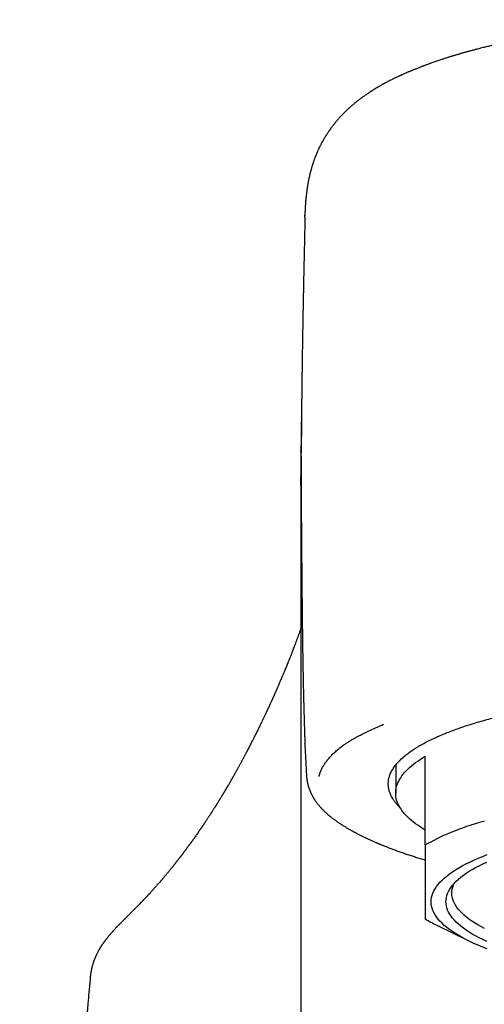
# Model space of a CAD drawing. Header units: millimetres. Extents: x 8 to 983, y 12 to 718.
# Tile 22 of 33: x 437 to 453, y 618 to 652. Entities that reach past the tile are written whole.
import ezdxf

# ---------------------------------------------------------------- set-up
doc = ezdxf.new("R2010")
doc.units = ezdxf.units.MM

msp = doc.modelspace()

# ---------------------------------------------------------------- linework, layer by layer
at = {"color": 7, "linetype": 'Continuous', "lineweight": 30}
for p, q in [((450.735, 650.059), (450.74, 650.061)), ((447.021, 645.07), (447.023, 645.136)), ((446.889, 637.163), (446.889, 637.186)), ((447.026, 627.245), (447.025, 627.267)), ((447.025, 627.245), (447.072, 626.18)), ((446.885, 626.78), (446.885, 623.332)), ((451.093, 623.851), (451.093, 626.851)), ((450.093, 626.55), (450.093, 625.602)), ((446.885, 623.332), (446.885, 561.144)), ((451.484, 621.141), (452.545, 620.618)), ((439.762, 619.371), (439.762, 619.368))]:
    msp.add_line(p, q, dxfattribs=at)
at = {"color": 7, "linetype": 'Continuous', "lineweight": 30, "flags": 128}
for points in [[(451.093, 624.352), (451.005, 624.406), (450.921, 624.46), (450.841, 624.515), (450.765, 624.57), (450.693, 624.625), (450.625, 624.681), (450.561, 624.737), (450.501, 624.793), (450.445, 624.85), (450.393, 624.906), (450.345, 624.964), (450.302, 625.021), (450.262, 625.078), (450.226, 625.136), (450.195, 625.194), (450.168, 625.252), (450.145, 625.31), (450.126, 625.368), (450.111, 625.426), (450.101, 625.485), (450.095, 625.543), (450.093, 625.602), (450.095, 625.66), (450.101, 625.718), (450.111, 625.777), (450.126, 625.835), (450.145, 625.893), (450.168, 625.951), (450.195, 626.009), (450.226, 626.067), (450.262, 626.125), (450.302, 626.182), (450.345, 626.24), (450.393, 626.297), (450.445, 626.354), (450.501, 626.41), (450.561, 626.467), (450.625, 626.522), (450.693, 626.578), (450.765, 626.633), (450.841, 626.688), (450.921, 626.743), (451.005, 626.797), (451.093, 626.851)], [(451.093, 623.851), (451.188, 623.907), (451.288, 623.962), (451.392, 624.016), (451.5, 624.07), (451.611, 624.124), (451.727, 624.177), (451.847, 624.229), (451.971, 624.281), (452.098, 624.332), (452.23, 624.382), (452.365, 624.432), (452.504, 624.481), (452.646, 624.529), (452.792, 624.577), (452.942, 624.624), (453.095, 624.67)], [(453.192, 620.339), (453.035, 620.401), (452.884, 620.463), (452.74, 620.526), (452.601, 620.59), (452.47, 620.656), (452.345, 620.722), (452.226, 620.789), (452.115, 620.856), (452.01, 620.925), (451.912, 620.994), (451.821, 621.063), (451.737, 621.134), (451.661, 621.205), (451.591, 621.276), (451.529, 621.348), (451.473, 621.42), (451.426, 621.493), (451.385, 621.566), (451.352, 621.639), (451.326, 621.712), (451.307, 621.786), (451.296, 621.859), (451.293, 621.933), (451.296, 622.006), (451.307, 622.08), (451.326, 622.154), (451.352, 622.227), (451.385, 622.3), (451.426, 622.373), (451.473, 622.446), (451.529, 622.518), (451.591, 622.59), (451.661, 622.661), (451.737, 622.732), (451.821, 622.802), (451.912, 622.872), (452.01, 622.941), (452.115, 623.009), (452.226, 623.077), (452.345, 623.144), (452.47, 623.21), (452.601, 623.275), (452.74, 623.34), (452.884, 623.403), (453.035, 623.465), (453.192, 623.526)], [(453.173, 620.591), (453.041, 620.653), (452.915, 620.715), (452.796, 620.778), (452.683, 620.841), (452.577, 620.906), (452.477, 620.971), (452.383, 621.037), (452.297, 621.104), (452.217, 621.171), (452.144, 621.238), (452.077, 621.306), (452.018, 621.375), (451.965, 621.444), (451.919, 621.513), (451.881, 621.583), (451.849, 621.652), (451.824, 621.722), (451.807, 621.792), (451.796, 621.863), (451.793, 621.933), (451.796, 622.003), (451.807, 622.073), (451.824, 622.143), (451.849, 622.213), (451.881, 622.283), (451.919, 622.353), (451.965, 622.422), (452.018, 622.491), (452.077, 622.559), (452.144, 622.627), (452.217, 622.695), (452.297, 622.762), (452.383, 622.829), (452.477, 622.894), (452.577, 622.96), (452.683, 623.024), (452.796, 623.088), (452.915, 623.151), (453.041, 623.213), (453.173, 623.274)], [(453.093, 621.028), (452.977, 621.09), (452.866, 621.152), (452.761, 621.216), (452.663, 621.28), (452.572, 621.344), (452.487, 621.409), (452.409, 621.475), (452.337, 621.542), (452.272, 621.608), (452.213, 621.675), (452.162, 621.743), (452.117, 621.811), (452.079, 621.879), (452.048, 621.947), (452.024, 622.016), (452.006, 622.085), (451.996, 622.154), (451.993, 622.222), (451.996, 622.291), (452.006, 622.36), (452.024, 622.429), (452.048, 622.498), (452.074, 622.556)]]:
    msp.add_lwpolyline(points, dxfattribs=at)
at = {"color": 7, "linetype": 'Continuous', "lineweight": 30}
msp.add_arc((453.919, 626.109), 5.533, 239.2808, 243.8866, dxfattribs=at)
for points, knots in [([(473.456, 650.06), (473.445, 650.064), (473.416, 650.076), (473.374, 650.093), (473.33, 650.111), (473.295, 650.124), (473.268, 650.135), (473.248, 650.143), (473.231, 650.15), (473.215, 650.156), (473.193, 650.164), (473.161, 650.176), (473.118, 650.193), (473.071, 650.211), (473.02, 650.229), (472.971, 650.248), (472.92, 650.266), (472.871, 650.284), (472.824, 650.3), (472.78, 650.316), (472.736, 650.331), (472.669, 650.354), (472.582, 650.384), (472.477, 650.418), (472.375, 650.451), (472.27, 650.484), (472.182, 650.511), (472.116, 650.531), (472.076, 650.543), (472.037, 650.555), (471.994, 650.568), (471.947, 650.581), (471.898, 650.596), (471.853, 650.609), (471.815, 650.619), (471.783, 650.628), (471.752, 650.637), (471.718, 650.647), (471.68, 650.657), (471.632, 650.67), (471.573, 650.686), (471.501, 650.705), (471.424, 650.726), (471.35, 650.745), (471.285, 650.761), (471.233, 650.775), (471.191, 650.785), (471.157, 650.794), (471.126, 650.801), (471.092, 650.81), (471.048, 650.82), (470.997, 650.833), (470.942, 650.846), (470.865, 650.864), (470.77, 650.886), (470.673, 650.908), (470.598, 650.924), (470.543, 650.936), (470.493, 650.947), (470.448, 650.957), (470.407, 650.966), (470.364, 650.974), (470.316, 650.985), (470.261, 650.996), (470.199, 651.009), (470.136, 651.021), (470.074, 651.034), (470.003, 651.048), (469.921, 651.064), (469.824, 651.082), (469.736, 651.099), (469.657, 651.113), (469.591, 651.125), (469.521, 651.138), (469.448, 651.151), (469.375, 651.164), (469.306, 651.176), (469.246, 651.186), (469.197, 651.194), (469.157, 651.2), (469.126, 651.206), (469.1, 651.21), (469.074, 651.214), (469.041, 651.22), (468.997, 651.227), (468.94, 651.236), (468.876, 651.246), (468.809, 651.256), (468.676, 651.277), (468.521, 651.3), (468.341, 651.326), (468.201, 651.345), (468.053, 651.365), (467.923, 651.382), (467.814, 651.396), (467.729, 651.407), (467.648, 651.417), (467.576, 651.425), (467.518, 651.432), (467.474, 651.437), (467.444, 651.441), (467.424, 651.443), (467.405, 651.445), (467.384, 651.448), (467.359, 651.451), (467.33, 651.454), (467.285, 651.459), (467.221, 651.466), (467.134, 651.476), (466.962, 651.494), (466.709, 651.52), (466.381, 651.551), (466.057, 651.58), (465.774, 651.602), (465.533, 651.62), (465.331, 651.634), (465.124, 651.648), (464.91, 651.661), (464.685, 651.673), (464.45, 651.685), (464.206, 651.697), (463.947, 651.707), (463.673, 651.717), (463.385, 651.726), (463.086, 651.733), (462.776, 651.738), (462.456, 651.742), (462.158, 651.743), (461.885, 651.742), (461.637, 651.741), (461.385, 651.738), (461.127, 651.733), (460.868, 651.727), (460.596, 651.72), (460.318, 651.71), (460.037, 651.699), (459.767, 651.687), (459.508, 651.674), (459.259, 651.66), (459.021, 651.645), (458.796, 651.63), (458.583, 651.615), (458.382, 651.6), (458.194, 651.584), (458.01, 651.569), (457.832, 651.553), (457.661, 651.537), (457.505, 651.522), (457.363, 651.508), (457.233, 651.495), (457.113, 651.482), (457.018, 651.472), (456.943, 651.464), (456.889, 651.457), (456.835, 651.451), (456.783, 651.445), (456.729, 651.439), (456.672, 651.432), (456.604, 651.424), (456.524, 651.414), (456.432, 651.403), (456.329, 651.39), (456.217, 651.376), (456.08, 651.358), (455.925, 651.336), (455.77, 651.314), (455.636, 651.295), (455.522, 651.278), (455.414, 651.262), (455.315, 651.246), (455.227, 651.232), (455.148, 651.219), (455.072, 651.207), (454.996, 651.194), (454.902, 651.179), (454.789, 651.159), (454.653, 651.135), (454.507, 651.109), (454.35, 651.08), (454.221, 651.055), (454.12, 651.035), (454.055, 651.022), (453.995, 651.01), (453.946, 651), (453.909, 650.992), (453.882, 650.986), (453.859, 650.982), (453.832, 650.976), (453.794, 650.968), (453.741, 650.957), (453.677, 650.943), (453.608, 650.928), (453.527, 650.91), (453.441, 650.89), (453.353, 650.87), (453.272, 650.851), (453.196, 650.833), (453.122, 650.815), (453.043, 650.796), (452.957, 650.775), (452.861, 650.75), (452.758, 650.724), (452.649, 650.695), (452.54, 650.665), (452.434, 650.636), (452.351, 650.613), (452.29, 650.595), (452.249, 650.583), (452.209, 650.571), (452.167, 650.559), (452.121, 650.545), (452.077, 650.532), (452.037, 650.52), (452.003, 650.51), (451.971, 650.5), (451.938, 650.49), (451.902, 650.478), (451.837, 650.458), (451.753, 650.431), (451.661, 650.401), (451.584, 650.375), (451.516, 650.353), (451.449, 650.329), (451.381, 650.306), (451.325, 650.286), (451.281, 650.27), (451.246, 650.257), (451.208, 650.243), (451.164, 650.227), (451.118, 650.21), (451.076, 650.195), (451.043, 650.182), (451.017, 650.172), (450.997, 650.164), (450.975, 650.156), (450.948, 650.145), (450.914, 650.132), (450.873, 650.116), (450.826, 650.097), (450.779, 650.078), (450.748, 650.066), (450.735, 650.06)], [0, 0, 0, 0, 0.002375, 0.00585, 0.008797, 0.011216, 0.012817, 0.014059, 0.014969, 0.015864, 0.01684, 0.018986, 0.021376, 0.024422, 0.02728, 0.030123, 0.032978, 0.035991, 0.03866, 0.040986, 0.043404, 0.046028, 0.052332, 0.058064, 0.063387, 0.069009, 0.075142, 0.077518, 0.079632, 0.081578, 0.08379, 0.086322, 0.08908, 0.091514, 0.093381, 0.094923, 0.09651, 0.09827, 0.100202, 0.102294, 0.105665, 0.109312, 0.113234, 0.117413, 0.120438, 0.123004, 0.125113, 0.126764, 0.128008, 0.129697, 0.131849, 0.134463, 0.137211, 0.139857, 0.14569, 0.150958, 0.153816, 0.156424, 0.158778, 0.160879, 0.162726, 0.164591, 0.166835, 0.16946, 0.172417, 0.175357, 0.178215, 0.180988, 0.185179, 0.189501, 0.194315, 0.197147, 0.200126, 0.203251, 0.206522, 0.209907, 0.212999, 0.215673, 0.217758, 0.219493, 0.220878, 0.221913, 0.22291, 0.224231, 0.226242, 0.22872, 0.231617, 0.234572, 0.237504, 0.248801, 0.254509, 0.260424, 0.266631, 0.273129, 0.276649, 0.280249, 0.283751, 0.286712, 0.289112, 0.29095, 0.292079, 0.292803, 0.293492, 0.294352, 0.295382, 0.296584, 0.297955, 0.300913, 0.304445, 0.308549, 0.321932, 0.335063, 0.347942, 0.360569, 0.368474, 0.376279, 0.384259, 0.39259, 0.401274, 0.41031, 0.419697, 0.429437, 0.440017, 0.450983, 0.462336, 0.474074, 0.4862, 0.498713, 0.507869, 0.517223, 0.526776, 0.536527, 0.546474, 0.556308, 0.567503, 0.578272, 0.588614, 0.598529, 0.608206, 0.617437, 0.626222, 0.634561, 0.642453, 0.649899, 0.656897, 0.664306, 0.671138, 0.677391, 0.683065, 0.688278, 0.693143, 0.69766, 0.69999, 0.702216, 0.70434, 0.706614, 0.708614, 0.71092, 0.71372, 0.717017, 0.720811, 0.725102, 0.729887, 0.734805, 0.742297, 0.749499, 0.754545, 0.759439, 0.764154, 0.768461, 0.772302, 0.775626, 0.778845, 0.782187, 0.785699, 0.791185, 0.797227, 0.803808, 0.810888, 0.818465, 0.821572, 0.824724, 0.827542, 0.829911, 0.831458, 0.832729, 0.833722, 0.834688, 0.836565, 0.839031, 0.842085, 0.845581, 0.848948, 0.853609, 0.857854, 0.861712, 0.86541, 0.868989, 0.872523, 0.877035, 0.88176, 0.886914, 0.892515, 0.898246, 0.903691, 0.908837, 0.91123, 0.913385, 0.915319, 0.917477, 0.920035, 0.922618, 0.924558, 0.926395, 0.92811, 0.929731, 0.931663, 0.934038, 0.940145, 0.945497, 0.949252, 0.952961, 0.95681, 0.960668, 0.964473, 0.96634, 0.96822, 0.970423, 0.973016, 0.97583, 0.978307, 0.980419, 0.981694, 0.982803, 0.983993, 0.985671, 0.987844, 0.990514, 0.99368, 0.997344, 1, 1, 1, 1]), ([(450.74, 650.063), (450.727, 650.057), (450.703, 650.048), (450.669, 650.034), (450.642, 650.024), (450.622, 650.015), (450.606, 650.009), (450.59, 650.002), (450.569, 649.994), (450.542, 649.983), (450.514, 649.971), (450.486, 649.959), (450.461, 649.948), (450.434, 649.937), (450.406, 649.925), (450.374, 649.911), (450.342, 649.897), (450.31, 649.882), (450.278, 649.868), (450.248, 649.854), (450.22, 649.842), (450.192, 649.829), (450.149, 649.809), (450.094, 649.782), (450.025, 649.749), (449.961, 649.717), (449.896, 649.684), (449.832, 649.651), (449.78, 649.624), (449.741, 649.603), (449.715, 649.589), (449.689, 649.575), (449.663, 649.561), (449.638, 649.547), (449.612, 649.532), (449.584, 649.516), (449.554, 649.499), (449.527, 649.484), (449.506, 649.471), (449.489, 649.461), (449.473, 649.452), (449.455, 649.441), (449.436, 649.429), (449.415, 649.417), (449.393, 649.404), (449.374, 649.392), (449.356, 649.381), (449.338, 649.37), (449.317, 649.357), (449.295, 649.342), (449.273, 649.329), (449.254, 649.317), (449.236, 649.305), (449.214, 649.291), (449.186, 649.272), (449.154, 649.251), (449.122, 649.229), (449.082, 649.202), (449.037, 649.171), (448.987, 649.135), (448.939, 649.1), (448.893, 649.066), (448.854, 649.036), (448.82, 649.01), (448.792, 648.989), (448.765, 648.967), (448.737, 648.944), (448.706, 648.919), (448.672, 648.891), (448.634, 648.859), (448.593, 648.824), (448.554, 648.789), (448.519, 648.758), (448.489, 648.73), (448.463, 648.706), (448.439, 648.684), (448.414, 648.66), (448.386, 648.632), (448.353, 648.599), (448.319, 648.565), (448.288, 648.533), (448.262, 648.506), (448.24, 648.482), (448.219, 648.459), (448.197, 648.435), (448.172, 648.408), (448.146, 648.378), (448.119, 648.347), (448.093, 648.316), (448.071, 648.29), (448.052, 648.266), (448.034, 648.245), (448.017, 648.223), (447.998, 648.199), (447.977, 648.173), (447.955, 648.143), (447.932, 648.113), (447.912, 648.087), (447.897, 648.065), (447.884, 648.047), (447.873, 648.032), (447.862, 648.016), (447.849, 647.998), (447.834, 647.977), (447.816, 647.95), (447.795, 647.919), (447.773, 647.886), (447.753, 647.854), (447.735, 647.826), (447.719, 647.8), (447.703, 647.773), (447.686, 647.745), (447.668, 647.716), (447.651, 647.686), (447.636, 647.66), (447.623, 647.637), (447.612, 647.616), (447.599, 647.593), (447.585, 647.567), (447.568, 647.535), (447.55, 647.5), (447.533, 647.466), (447.517, 647.434), (447.504, 647.408), (447.493, 647.385), (447.483, 647.362), (447.471, 647.336), (447.457, 647.306), (447.442, 647.272), (447.427, 647.239), (447.415, 647.209), (447.404, 647.182), (447.393, 647.157), (447.383, 647.132), (447.373, 647.106), (447.361, 647.075), (447.348, 647.041), (447.334, 647.002), (447.32, 646.964), (447.308, 646.928), (447.298, 646.897), (447.288, 646.868), (447.278, 646.836), (447.266, 646.799), (447.254, 646.759), (447.242, 646.717), (447.23, 646.675), (447.219, 646.637), (447.208, 646.592), (447.194, 646.54), (447.18, 646.478), (447.166, 646.415), (447.153, 646.357), (447.142, 646.303), (447.133, 646.253), (447.124, 646.201), (447.115, 646.149), (447.107, 646.099), (447.099, 646.053), (447.093, 646.012), (447.088, 645.976), (447.084, 645.943), (447.08, 645.911), (447.076, 645.88), (447.071, 645.844), (447.067, 645.807), (447.063, 645.772), (447.06, 645.742), (447.057, 645.716), (447.055, 645.692), (447.053, 645.669), (447.05, 645.644), (447.048, 645.616), (447.045, 645.587), (447.043, 645.559), (447.041, 645.536), (447.04, 645.518), (447.039, 645.501), (447.038, 645.485), (447.037, 645.469), (447.035, 645.451), (447.034, 645.431), (447.033, 645.409), (447.032, 645.387), (447.031, 645.367), (447.03, 645.349), (447.029, 645.331), (447.028, 645.313), (447.027, 645.295), (447.026, 645.278), (447.026, 645.261), (447.025, 645.242), (447.024, 645.221), (447.023, 645.195), (447.022, 645.162), (447.021, 645.138), (447.021, 645.125)], [0, 0, 0, 0, 0.005517, 0.010169, 0.013949, 0.016848, 0.01886, 0.020585, 0.023838, 0.02776, 0.031994, 0.036018, 0.039481, 0.043107, 0.047487, 0.052022, 0.05709, 0.061591, 0.066291, 0.071054, 0.075006, 0.078896, 0.08368, 0.094567, 0.104114, 0.115313, 0.12442, 0.13464, 0.145254, 0.149107, 0.153333, 0.157614, 0.161763, 0.165791, 0.169733, 0.17429, 0.179749, 0.184049, 0.187503, 0.190109, 0.192587, 0.19548, 0.19875, 0.202236, 0.205915, 0.209288, 0.212027, 0.214726, 0.218201, 0.222377, 0.226132, 0.229112, 0.231643, 0.235402, 0.239993, 0.245664, 0.251448, 0.256567, 0.265834, 0.274194, 0.282251, 0.29007, 0.297663, 0.302515, 0.307277, 0.311964, 0.316734, 0.321684, 0.327566, 0.334417, 0.341555, 0.348473, 0.35464, 0.359879, 0.364292, 0.368358, 0.372527, 0.377656, 0.383776, 0.390433, 0.396313, 0.401025, 0.405014, 0.408931, 0.413029, 0.417614, 0.422835, 0.42832, 0.43373, 0.438116, 0.441765, 0.445291, 0.448918, 0.452649, 0.456989, 0.461802, 0.46696, 0.471375, 0.474702, 0.477326, 0.479735, 0.482159, 0.484762, 0.488166, 0.49243, 0.497042, 0.502847, 0.50778, 0.511747, 0.515619, 0.519871, 0.523811, 0.528427, 0.533199, 0.537128, 0.54024, 0.543484, 0.546703, 0.550512, 0.555332, 0.56074, 0.566095, 0.570804, 0.574545, 0.577781, 0.581042, 0.584635, 0.589269, 0.594687, 0.599621, 0.603937, 0.607803, 0.611435, 0.615035, 0.618784, 0.623219, 0.62863, 0.634161, 0.640478, 0.645759, 0.650133, 0.654531, 0.659237, 0.664924, 0.671063, 0.677749, 0.684357, 0.69054, 0.695734, 0.705709, 0.715657, 0.726113, 0.737186, 0.745665, 0.754648, 0.764273, 0.774564, 0.785029, 0.794567, 0.803089, 0.81087, 0.816901, 0.823229, 0.830148, 0.837822, 0.846304, 0.853958, 0.860118, 0.865775, 0.870456, 0.87547, 0.880928, 0.886939, 0.89355, 0.90038, 0.905011, 0.908928, 0.912497, 0.915983, 0.919452, 0.923685, 0.928088, 0.93321, 0.938536, 0.943087, 0.946843, 0.950979, 0.95524, 0.959701, 0.963432, 0.967499, 0.9719, 0.976903, 0.983237, 0.990939, 1, 1, 1, 1]), ([(447.026, 645.07), (447.026, 645.051), (447.025, 645.01), (447.023, 644.949), (447.022, 644.887), (447.018, 644.736), (447.01, 644.405), (447.002, 644.048), (446.995, 643.753), (446.992, 643.606), (446.989, 643.451), (446.985, 643.284), (446.982, 643.134), (446.979, 643.003), (446.977, 642.897), (446.975, 642.796), (446.973, 642.704), (446.971, 642.623), (446.97, 642.554), (446.969, 642.496), (446.968, 642.448), (446.967, 642.403), (446.966, 642.356), (446.965, 642.301), (446.964, 642.237), (446.962, 642.165), (446.961, 642.074), (446.959, 641.962), (446.956, 641.833), (446.954, 641.7), (446.952, 641.576), (446.95, 641.462), (446.948, 641.359), (446.946, 641.254), (446.944, 641.153), (446.943, 641.06), (446.942, 640.982), (446.941, 640.919), (446.94, 640.867), (446.939, 640.817), (446.938, 640.761), (446.937, 640.697), (446.936, 640.624), (446.934, 640.531), (446.933, 640.418), (446.931, 640.289), (446.929, 640.159), (446.927, 640.03), (446.925, 639.904), (446.924, 639.78), (446.922, 639.658), (446.921, 639.54), (446.919, 639.427), (446.918, 639.322), (446.917, 639.228), (446.916, 639.146), (446.915, 639.08), (446.914, 639.025), (446.914, 638.977), (446.913, 638.925), (446.913, 638.866), (446.912, 638.792), (446.911, 638.705), (446.91, 638.603), (446.909, 638.493), (446.908, 638.385), (446.907, 638.281), (446.906, 638.186), (446.905, 638.099), (446.904, 638.016), (446.904, 637.936), (446.903, 637.854), (446.902, 637.77), (446.902, 637.681), (446.901, 637.587), (446.9, 637.488), (446.899, 637.38), (446.899, 637.264), (446.898, 637.164), (446.898, 637.105), (446.897, 637.087)], [0, 0, 0, 0, 0.007137, 0.015378, 0.022892, 0.030436, 0.072373, 0.147334, 0.165054, 0.183183, 0.20273, 0.223709, 0.246107, 0.259294, 0.272916, 0.285917, 0.297481, 0.307617, 0.316331, 0.323628, 0.329514, 0.3345, 0.340386, 0.347327, 0.355318, 0.364356, 0.374437, 0.389927, 0.406244, 0.423003, 0.4402, 0.452981, 0.465991, 0.479228, 0.492454, 0.504126, 0.513973, 0.522003, 0.527796, 0.533694, 0.540692, 0.548785, 0.557969, 0.56824, 0.583689, 0.600317, 0.616695, 0.632791, 0.648605, 0.664142, 0.679401, 0.694386, 0.708614, 0.721825, 0.733562, 0.743834, 0.75265, 0.758558, 0.76417, 0.770677, 0.778109, 0.786463, 0.798132, 0.810834, 0.824516, 0.839173, 0.851367, 0.863504, 0.874377, 0.883965, 0.89451, 0.904312, 0.914754, 0.925835, 0.937539, 0.949856, 0.962785, 0.977719, 0.993417, 1, 1, 1, 1]), ([(446.911, 638.682), (446.91, 638.661), (446.91, 638.619), (446.908, 638.554), (446.907, 638.49), (446.906, 638.424), (446.905, 638.351), (446.904, 638.281), (446.903, 638.215), (446.902, 638.159), (446.901, 638.106), (446.9, 638.059), (446.9, 638.019), (446.899, 637.979), (446.899, 637.935), (446.898, 637.881), (446.897, 637.816), (446.896, 637.745), (446.895, 637.675), (446.894, 637.614), (446.893, 637.548), (446.892, 637.473), (446.891, 637.383), (446.89, 637.305), (446.889, 637.239), (446.889, 637.203), (446.889, 637.186)], [0, 0, 0, 0, 0.042252, 0.087308, 0.130312, 0.172375, 0.220495, 0.276443, 0.3144, 0.352406, 0.388886, 0.420188, 0.446167, 0.469556, 0.499422, 0.534333, 0.577509, 0.629036, 0.676748, 0.717095, 0.751192, 0.809215, 0.866748, 0.929695, 0.964334, 1, 1, 1, 1]), ([(446.889, 637.163), (446.889, 637.162), (446.889, 637.153), (446.889, 637.144), (446.888, 637.132), (446.888, 637.119), (446.888, 637.106), (446.888, 637.088), (446.888, 637.065), (446.888, 637.037), (446.887, 637.01), (446.887, 636.983), (446.887, 636.958), (446.887, 636.925), (446.886, 636.88), (446.886, 636.823), (446.886, 636.772), (446.886, 636.729), (446.885, 636.692), (446.885, 636.651), (446.885, 636.608), (446.885, 636.562), (446.885, 636.517), (446.885, 636.479), (446.885, 636.447), (446.885, 636.421), (446.885, 636.392), (446.885, 636.359), (446.885, 636.324), (446.885, 636.299), (446.885, 636.288)], [0, 0, 0, 0, 0.001294, 0.01695, 0.032263, 0.047675, 0.063184, 0.078798, 0.111038, 0.145909, 0.179125, 0.211199, 0.240859, 0.26811, 0.332087, 0.40255, 0.469773, 0.508471, 0.550849, 0.597111, 0.646014, 0.69876, 0.750078, 0.795234, 0.825025, 0.851898, 0.882365, 0.918264, 0.961691, 1, 1, 1, 1]), ([(446.898, 636.999), (446.898, 636.998), (446.897, 636.994), (446.897, 636.988), (446.897, 636.978), (446.897, 636.972), (446.897, 636.958), (446.897, 636.936), (446.897, 636.904), (446.897, 636.867), (446.897, 636.835), (446.896, 636.809), (446.896, 636.785), (446.896, 636.76), (446.896, 636.719), (446.896, 636.662), (446.896, 636.591), (446.895, 636.521), (446.895, 636.452), (446.895, 636.384), (446.895, 636.316), (446.895, 636.243), (446.895, 636.167), (446.895, 636.101), (446.895, 636.048), (446.895, 636.011), (446.896, 635.978), (446.896, 635.949), (446.896, 635.919), (446.896, 635.872), (446.896, 635.803), (446.896, 635.704), (446.897, 635.59), (446.897, 635.459), (446.898, 635.325), (446.899, 635.19), (446.9, 635.057), (446.9, 634.948), (446.901, 634.864), (446.901, 634.808), (446.902, 634.754), (446.902, 634.697), (446.903, 634.646), (446.903, 634.603), (446.903, 634.571), (446.903, 634.542), (446.904, 634.516), (446.904, 634.488), (446.904, 634.455), (446.904, 634.417), (446.905, 634.376), (446.905, 634.334), (446.905, 634.295), (446.906, 634.259), (446.906, 634.225), (446.906, 634.189), (446.906, 634.153), (446.907, 634.108), (446.907, 634.054), (446.908, 633.987), (446.908, 633.913), (446.909, 633.836), (446.91, 633.765), (446.91, 633.704), (446.911, 633.649), (446.911, 633.594), (446.912, 633.541), (446.912, 633.49), (446.912, 633.435), (446.913, 633.374), (446.914, 633.313), (446.914, 633.253), (446.915, 633.194), (446.915, 633.139), (446.916, 633.086), (446.916, 633.03), (446.917, 632.966), (446.917, 632.892), (446.918, 632.816), (446.919, 632.743), (446.919, 632.677), (446.92, 632.616), (446.92, 632.553), (446.921, 632.48), (446.922, 632.392), (446.923, 632.294), (446.924, 632.197), (446.925, 632.103), (446.926, 632.016), (446.927, 631.931), (446.927, 631.851), (446.928, 631.782), (446.929, 631.726), (446.929, 631.678), (446.93, 631.634), (446.93, 631.589), (446.931, 631.496), (446.933, 631.356), (446.935, 631.184), (446.937, 631.022), (446.939, 630.86), (446.942, 630.683), (446.945, 630.502), (446.947, 630.323), (446.95, 630.145), (446.953, 629.96), (446.957, 629.768), (446.96, 629.6), (446.963, 629.461), (446.965, 629.354), (446.967, 629.25), (446.969, 629.152), (446.971, 629.06), (446.973, 628.972), (446.976, 628.882), (446.978, 628.786), (446.98, 628.682), (446.983, 628.586), (446.985, 628.499), (446.987, 628.423), (446.989, 628.348), (446.991, 628.278), (446.993, 628.218), (446.994, 628.17), (446.995, 628.131), (446.996, 628.102), (446.997, 628.074), (446.998, 628.042), (446.999, 627.999), (447.001, 627.942), (447.003, 627.869), (447.006, 627.78), (447.009, 627.676), (447.013, 627.558), (447.017, 627.426), (447.021, 627.327), (447.023, 627.272), (447.023, 627.267)], [0, 0, 0, 0, 0.000236, 0.001009, 0.001727, 0.003303, 0.005025, 0.008022, 0.01426, 0.02024, 0.025436, 0.029384, 0.032878, 0.036757, 0.041112, 0.052166, 0.062694, 0.073565, 0.083738, 0.093636, 0.103481, 0.114078, 0.125328, 0.136237, 0.14211, 0.147505, 0.152017, 0.155772, 0.15973, 0.164089, 0.175392, 0.187771, 0.203694, 0.220457, 0.237936, 0.254398, 0.269954, 0.285724, 0.292734, 0.299047, 0.304942, 0.311285, 0.318136, 0.322092, 0.325663, 0.328797, 0.331496, 0.334378, 0.337897, 0.342099, 0.346847, 0.351193, 0.355602, 0.359201, 0.362694, 0.366418, 0.370302, 0.374251, 0.380406, 0.387154, 0.394933, 0.403005, 0.410639, 0.416099, 0.421399, 0.427039, 0.432501, 0.436836, 0.44215, 0.448682, 0.454494, 0.459947, 0.46598, 0.471484, 0.475997, 0.481106, 0.487329, 0.494495, 0.502159, 0.509005, 0.515208, 0.520678, 0.525783, 0.532848, 0.541155, 0.550332, 0.560072, 0.568242, 0.576324, 0.584175, 0.591634, 0.59828, 0.60292, 0.60721, 0.611264, 0.615085, 0.619363, 0.636655, 0.653436, 0.666051, 0.680432, 0.697267, 0.713726, 0.729075, 0.745197, 0.761488, 0.778595, 0.796454, 0.806071, 0.815679, 0.824901, 0.833708, 0.841808, 0.849287, 0.857034, 0.8656, 0.87483, 0.884643, 0.891108, 0.897803, 0.904688, 0.910957, 0.916295, 0.920493, 0.923857, 0.926389, 0.928283, 0.931132, 0.934948, 0.939732, 0.946382, 0.954293, 0.963463, 0.973892, 0.985575, 0.998512, 1, 1, 1, 1]), ([(446.898, 636.999), (446.898, 637.009), (446.898, 637.039), (446.898, 637.068), (446.898, 637.087)], [0, 0, 0, 0, 0.342773, 1, 1, 1, 1]), ([(446.885, 636.311), (446.885, 636.196), (446.885, 635.951), (446.885, 635.562), (446.885, 635.146), (446.885, 634.717), (446.885, 634.276), (446.885, 633.831), (446.885, 633.384), (446.885, 632.935), (446.886, 632.475), (446.886, 632.005), (446.886, 631.525), (446.886, 631.034), (446.886, 630.533), (446.886, 630.021), (446.886, 629.499), (446.886, 628.971), (446.886, 628.436), (446.886, 627.894), (446.885, 627.343), (446.885, 626.968), (446.885, 626.781)], [0, 0, 0, 0, 0.0465699, 0.0991533, 0.151736, 0.2043182, 0.2569, 0.3094818, 0.3590589, 0.4086362, 0.4582135, 0.507791, 0.5573686, 0.6069461, 0.6565234, 0.7061004, 0.7556769, 0.8052525, 0.8539417, 0.9026296, 0.9513158, 1, 1, 1, 1]), ([(446.896, 635.871), (446.893, 635.939), (446.886, 636.078), (446.887, 636.217), (446.887, 636.288)], [0, 0, 0, 0, 0.490311, 1, 1, 1, 1]), ([(446.886, 631.166), (446.884, 631.162), (446.88, 631.149), (446.872, 631.128), (446.86, 631.093), (446.845, 631.051), (446.827, 631.003), (446.811, 630.958), (446.796, 630.916), (446.781, 630.876), (446.766, 630.834), (446.75, 630.793), (446.735, 630.752), (446.721, 630.714), (446.707, 630.677), (446.694, 630.643), (446.682, 630.61), (446.669, 630.577), (446.658, 630.547), (446.647, 630.518), (446.636, 630.489), (446.624, 630.458), (446.611, 630.424), (446.597, 630.389), (446.583, 630.352), (446.568, 630.314), (446.551, 630.272), (446.533, 630.224), (446.511, 630.17), (446.49, 630.115), (446.471, 630.069), (446.457, 630.034), (446.448, 630.011), (446.439, 629.99), (446.432, 629.97), (446.424, 629.953), (446.418, 629.937), (446.413, 629.925), (446.409, 629.916), (446.406, 629.909), (446.404, 629.902), (446.402, 629.897), (446.399, 629.891), (446.396, 629.884), (446.393, 629.875), (446.388, 629.864), (446.383, 629.852), (446.377, 629.836), (446.369, 629.817), (446.36, 629.795), (446.35, 629.771), (446.339, 629.745), (446.328, 629.718), (446.316, 629.688), (446.302, 629.655), (446.287, 629.619), (446.273, 629.585), (446.259, 629.553), (446.246, 629.522), (446.234, 629.493), (446.223, 629.467), (446.212, 629.441), (446.197, 629.406), (446.178, 629.362), (446.155, 629.308), (446.134, 629.26), (446.116, 629.219), (446.101, 629.182), (446.087, 629.15), (446.074, 629.122), (446.063, 629.098), (446.052, 629.071), (446.04, 629.044), (446.027, 629.016), (446.015, 628.988), (446.003, 628.96), (445.991, 628.933), (445.979, 628.907), (445.968, 628.883), (445.958, 628.859), (445.948, 628.838), (445.939, 628.818), (445.93, 628.799), (445.921, 628.779), (445.912, 628.758), (445.901, 628.734), (445.888, 628.705), (445.873, 628.672), (445.86, 628.643), (445.849, 628.62), (445.84, 628.601), (445.833, 628.584), (445.825, 628.568), (445.819, 628.554), (445.812, 628.541), (445.807, 628.528), (445.801, 628.517), (445.797, 628.507), (445.793, 628.499), (445.789, 628.491), (445.785, 628.481), (445.78, 628.47), (445.774, 628.458), (445.768, 628.444), (445.76, 628.427), (445.751, 628.408), (445.74, 628.385), (445.729, 628.361), (445.714, 628.33), (445.697, 628.293), (445.677, 628.251), (445.656, 628.207), (445.635, 628.162), (445.615, 628.12), (445.597, 628.082), (445.58, 628.048), (445.563, 628.013), (445.546, 627.978), (445.53, 627.945), (445.515, 627.913), (445.5, 627.884), (445.488, 627.858), (445.476, 627.833), (445.464, 627.81), (445.453, 627.788), (445.442, 627.765), (445.431, 627.743), (445.421, 627.722), (445.411, 627.701), (445.4, 627.68), (445.39, 627.66), (445.38, 627.64), (445.37, 627.619), (445.359, 627.598), (445.347, 627.573), (445.332, 627.544), (445.315, 627.511), (445.297, 627.475), (445.278, 627.436), (445.261, 627.403), (445.247, 627.376), (445.237, 627.355), (445.226, 627.334), (445.215, 627.312), (445.204, 627.291), (445.193, 627.27), (445.183, 627.25), (445.173, 627.23), (445.164, 627.213), (445.156, 627.199), (445.151, 627.188), (445.146, 627.179), (445.142, 627.171), (445.139, 627.164), (445.134, 627.156), (445.129, 627.146), (445.122, 627.133), (445.115, 627.119), (445.107, 627.103), (445.098, 627.086), (445.088, 627.067), (445.077, 627.047), (445.066, 627.025), (445.053, 627), (445.038, 626.971), (445.021, 626.94), (445.004, 626.907), (444.986, 626.872), (444.967, 626.837), (444.949, 626.804), (444.931, 626.77), (444.912, 626.735), (444.892, 626.698), (444.873, 626.661), (444.853, 626.624), (444.832, 626.586), (444.811, 626.547), (444.788, 626.506), (444.764, 626.463), (444.74, 626.418), (444.714, 626.373), (444.689, 626.327), (444.666, 626.286), (444.647, 626.252), (444.63, 626.222), (444.614, 626.193), (444.598, 626.165), (444.584, 626.14), (444.57, 626.116), (444.558, 626.095), (444.546, 626.073), (444.533, 626.052), (444.52, 626.028), (444.505, 626.003), (444.488, 625.973), (444.468, 625.938), (444.445, 625.898), (444.425, 625.864), (444.409, 625.838), (444.398, 625.818), (444.386, 625.799), (444.375, 625.779), (444.363, 625.759), (444.352, 625.74), (444.341, 625.722), (444.331, 625.705), (444.322, 625.69), (444.314, 625.676), (444.307, 625.664), (444.3, 625.654), (444.295, 625.644), (444.29, 625.635), (444.284, 625.626), (444.277, 625.615), (444.27, 625.604), (444.262, 625.59), (444.253, 625.575), (444.243, 625.557), (444.231, 625.538), (444.219, 625.517), (444.205, 625.495), (444.19, 625.471), (444.175, 625.445), (444.16, 625.421), (444.147, 625.4), (444.135, 625.381), (444.123, 625.361), (444.111, 625.342), (444.099, 625.323), (444.089, 625.305), (444.079, 625.29), (444.071, 625.277), (444.064, 625.265), (444.058, 625.256), (444.051, 625.244), (444.041, 625.229), (444.029, 625.21), (444.016, 625.189), (444.002, 625.167), (443.987, 625.143), (443.971, 625.117), (443.953, 625.088), (443.933, 625.058), (443.912, 625.025), (443.893, 624.995), (443.878, 624.971), (443.865, 624.952), (443.854, 624.934), (443.843, 624.917), (443.833, 624.902), (443.821, 624.882), (443.805, 624.857), (443.784, 624.826), (443.763, 624.793), (443.74, 624.759), (443.717, 624.724), (443.695, 624.691), (443.675, 624.66), (443.656, 624.631), (443.636, 624.603), (443.617, 624.574), (443.599, 624.547), (443.583, 624.523), (443.569, 624.502), (443.556, 624.484), (443.545, 624.467), (443.534, 624.45), (443.521, 624.432), (443.508, 624.413), (443.494, 624.392), (443.479, 624.37), (443.455, 624.336), (443.424, 624.291), (443.386, 624.236), (443.348, 624.182), (443.311, 624.129), (443.273, 624.075), (443.234, 624.021), (443.196, 623.967), (443.165, 623.925), (443.142, 623.893), (443.127, 623.872), (443.112, 623.851), (443.095, 623.829), (443.078, 623.806), (443.062, 623.783), (443.046, 623.762), (443.03, 623.741), (443.015, 623.72), (442.999, 623.698), (442.981, 623.674), (442.962, 623.649), (442.945, 623.626), (442.929, 623.605), (442.914, 623.585), (442.902, 623.568), (442.891, 623.554), (442.882, 623.542), (442.873, 623.531), (442.865, 623.521), (442.858, 623.511), (442.85, 623.5), (442.841, 623.489), (442.831, 623.475), (442.818, 623.458), (442.802, 623.438), (442.786, 623.417), (442.768, 623.393), (442.75, 623.37), (442.732, 623.347), (442.713, 623.323), (442.694, 623.299), (442.676, 623.276), (442.659, 623.255), (442.645, 623.236), (442.631, 623.218), (442.616, 623.2), (442.6, 623.18), (442.583, 623.159), (442.566, 623.138), (442.549, 623.116), (442.53, 623.093), (442.51, 623.068), (442.488, 623.041), (442.466, 623.014), (442.443, 622.985), (442.419, 622.956), (442.394, 622.926), (442.368, 622.895), (442.341, 622.862), (442.315, 622.831), (442.289, 622.801), (442.267, 622.774), (442.247, 622.751), (442.231, 622.732), (442.216, 622.715), (442.203, 622.699), (442.189, 622.683), (442.174, 622.666), (442.159, 622.648), (442.143, 622.629), (442.125, 622.609), (442.106, 622.587), (442.086, 622.564), (442.064, 622.539), (442.042, 622.514), (442.018, 622.487), (441.993, 622.458), (441.967, 622.429), (441.941, 622.4), (441.914, 622.37), (441.888, 622.341), (441.861, 622.312), (441.828, 622.275), (441.786, 622.23), (441.738, 622.177), (441.697, 622.134), (441.665, 622.099), (441.642, 622.075), (441.619, 622.05), (441.597, 622.027), (441.577, 622.007), (441.56, 621.989), (441.546, 621.974), (441.532, 621.96), (441.518, 621.945), (441.502, 621.928), (441.484, 621.91), (441.453, 621.878), (441.408, 621.831), (441.36, 621.782), (441.325, 621.746), (441.302, 621.723), (441.281, 621.702), (441.261, 621.682), (441.243, 621.663), (441.225, 621.646), (441.209, 621.629), (441.191, 621.611), (441.172, 621.592), (441.15, 621.57), (441.127, 621.547), (441.102, 621.522), (441.075, 621.495), (441.048, 621.468), (441.02, 621.44), (440.99, 621.41), (440.959, 621.38), (440.928, 621.349), (440.899, 621.32), (440.871, 621.292), (440.844, 621.265), (440.818, 621.239), (440.792, 621.213), (440.769, 621.19), (440.748, 621.168), (440.73, 621.15), (440.714, 621.134), (440.699, 621.118), (440.682, 621.101), (440.664, 621.082), (440.643, 621.06), (440.619, 621.034), (440.592, 621.006), (440.564, 620.977), (440.543, 620.953), (440.525, 620.933), (440.509, 620.915), (440.491, 620.895), (440.473, 620.874), (440.456, 620.855), (440.441, 620.837), (440.427, 620.82), (440.414, 620.805), (440.402, 620.791), (440.391, 620.777), (440.379, 620.763), (440.367, 620.748), (440.353, 620.731), (440.338, 620.712), (440.323, 620.693), (440.309, 620.675), (440.298, 620.66), (440.287, 620.647), (440.277, 620.634), (440.268, 620.621), (440.258, 620.609), (440.249, 620.596), (440.239, 620.583), (440.228, 620.567), (440.216, 620.551), (440.205, 620.536), (440.195, 620.522), (440.187, 620.51), (440.181, 620.501), (440.177, 620.497), (440.176, 620.495)], [0, 0, 0, 0, 0.00111, 0.003724, 0.006303, 0.01127, 0.016104, 0.020308, 0.024406, 0.028397, 0.032268, 0.036466, 0.040444, 0.044205, 0.047746, 0.051083, 0.054307, 0.05744, 0.060536, 0.063162, 0.065995, 0.069036, 0.072283, 0.075736, 0.079321, 0.083003, 0.086783, 0.091814, 0.097008, 0.102365, 0.107884, 0.110326, 0.112582, 0.114652, 0.116535, 0.118232, 0.119742, 0.121067, 0.121831, 0.122516, 0.123121, 0.123647, 0.124149, 0.12477, 0.12566, 0.126723, 0.127959, 0.129367, 0.131268, 0.133415, 0.135805, 0.1384, 0.140961, 0.143448, 0.147107, 0.150594, 0.153912, 0.157058, 0.160034, 0.162791, 0.165384, 0.167812, 0.17013, 0.175524, 0.180743, 0.185789, 0.189314, 0.19284, 0.196369, 0.198577, 0.200966, 0.203534, 0.206283, 0.20889, 0.211637, 0.21436, 0.216968, 0.219461, 0.22184, 0.224102, 0.22625, 0.228077, 0.229857, 0.231745, 0.233753, 0.23588, 0.238848, 0.242021, 0.245399, 0.247166, 0.248951, 0.250613, 0.252136, 0.253521, 0.254767, 0.256058, 0.257156, 0.258061, 0.258773, 0.259549, 0.260445, 0.261491, 0.262687, 0.264032, 0.265527, 0.267482, 0.269645, 0.272016, 0.274596, 0.278555, 0.282641, 0.286846, 0.291169, 0.295611, 0.298856, 0.302161, 0.305526, 0.308917, 0.312148, 0.315192, 0.31805, 0.320505, 0.322803, 0.324993, 0.327162, 0.329313, 0.331445, 0.333463, 0.335465, 0.33745, 0.339418, 0.341369, 0.343303, 0.345313, 0.347479, 0.350425, 0.35362, 0.357062, 0.360753, 0.364692, 0.366616, 0.368593, 0.370624, 0.372709, 0.374782, 0.376706, 0.378774, 0.380629, 0.38227, 0.383696, 0.384684, 0.385534, 0.386247, 0.386849, 0.387521, 0.388563, 0.389789, 0.391199, 0.392684, 0.39433, 0.396136, 0.398103, 0.400207, 0.402286, 0.405438, 0.408452, 0.411326, 0.414958, 0.418341, 0.421491, 0.424552, 0.428126, 0.431624, 0.43511, 0.438669, 0.442302, 0.44605, 0.449991, 0.454126, 0.458455, 0.462923, 0.467338, 0.47168, 0.474565, 0.477417, 0.480231, 0.482894, 0.485359, 0.487627, 0.489697, 0.491643, 0.493736, 0.496, 0.498434, 0.501036, 0.504657, 0.508504, 0.512577, 0.514392, 0.516248, 0.518146, 0.520086, 0.522037, 0.523859, 0.525536, 0.527212, 0.528711, 0.530034, 0.53118, 0.532149, 0.532989, 0.533822, 0.534752, 0.535777, 0.536899, 0.538116, 0.539674, 0.541366, 0.543194, 0.545184, 0.547339, 0.549659, 0.552143, 0.554792, 0.556541, 0.558356, 0.560235, 0.56218, 0.564074, 0.565714, 0.567175, 0.568457, 0.569559, 0.570483, 0.571228, 0.572925, 0.574858, 0.576785, 0.5789, 0.581203, 0.58371, 0.586442, 0.589401, 0.592586, 0.595998, 0.597875, 0.599719, 0.601437, 0.603028, 0.604492, 0.60583, 0.608685, 0.611683, 0.614837, 0.618145, 0.62154, 0.624977, 0.627705, 0.630459, 0.633237, 0.636022, 0.638639, 0.641045, 0.642933, 0.644667, 0.646246, 0.647807, 0.649525, 0.651367, 0.653362, 0.655509, 0.657801, 0.663226, 0.668449, 0.673474, 0.678718, 0.68385, 0.688941, 0.694101, 0.699346, 0.701272, 0.703213, 0.705204, 0.707382, 0.709759, 0.711767, 0.713881, 0.71594, 0.717907, 0.719781, 0.722398, 0.72481, 0.727017, 0.72902, 0.730874, 0.732604, 0.733821, 0.734969, 0.736047, 0.737055, 0.737994, 0.738937, 0.740014, 0.741229, 0.742952, 0.744892, 0.747007, 0.749223, 0.751541, 0.753737, 0.756016, 0.758378, 0.760652, 0.762681, 0.764467, 0.766009, 0.767849, 0.769753, 0.771756, 0.773858, 0.775888, 0.778103, 0.780504, 0.783088, 0.785761, 0.78848, 0.791245, 0.794056, 0.797238, 0.800327, 0.803321, 0.806221, 0.809009, 0.811016, 0.812836, 0.814468, 0.81594, 0.81746, 0.819076, 0.820786, 0.822592, 0.824529, 0.826627, 0.828846, 0.831221, 0.833703, 0.836094, 0.839033, 0.841808, 0.844577, 0.847369, 0.850183, 0.852996, 0.855786, 0.860844, 0.865863, 0.870897, 0.873214, 0.875554, 0.877891, 0.880055, 0.882016, 0.883772, 0.885012, 0.886291, 0.887699, 0.889236, 0.890903, 0.892697, 0.898245, 0.903885, 0.906118, 0.908244, 0.910226, 0.912063, 0.913786, 0.91536, 0.91681, 0.918376, 0.920117, 0.921997, 0.924047, 0.926265, 0.928653, 0.930928, 0.933339, 0.935885, 0.938564, 0.9412, 0.943688, 0.946029, 0.948224, 0.950546, 0.952677, 0.954615, 0.95636, 0.957912, 0.959013, 0.960194, 0.961508, 0.962954, 0.964533, 0.966575, 0.96851, 0.970336, 0.972038, 0.97295, 0.97405, 0.975344, 0.976711, 0.977938, 0.97902, 0.980023, 0.98095, 0.981826, 0.982693, 0.983503, 0.984441, 0.985507, 0.98667, 0.987925, 0.988998, 0.989889, 0.990673, 0.991473, 0.992293, 0.992954, 0.993721, 0.994594, 0.995574, 0.996657, 0.997684, 0.998563, 0.999293, 0.999718, 1, 1, 1, 1]), ([(450.247, 625.103), (450.244, 625.107), (450.214, 625.135), (450.165, 625.188), (450.1, 625.264), (450.043, 625.34), (449.992, 625.417), (449.949, 625.493), (449.909, 625.58), (449.874, 625.677), (449.85, 625.784), (449.84, 625.891), (449.844, 625.998), (449.862, 626.105), (449.897, 626.22), (449.951, 626.342), (450.029, 626.472), (450.128, 626.6), (450.247, 626.727), (450.379, 626.846), (450.52, 626.957), (450.665, 627.06), (450.823, 627.16), (450.995, 627.26), (451.18, 627.358), (451.368, 627.449), (451.556, 627.533), (451.74, 627.611), (451.933, 627.688), (452.135, 627.762), (452.345, 627.836), (452.564, 627.908), (452.796, 627.98), (453.042, 628.051), (453.303, 628.123), (453.571, 628.192), (453.848, 628.259), (454.134, 628.324), (454.423, 628.385), (454.749, 628.45), (455.113, 628.518), (455.524, 628.588), (455.946, 628.654), (456.338, 628.709), (456.698, 628.756), (457.022, 628.795), (457.351, 628.832), (457.683, 628.866), (458.02, 628.898), (458.365, 628.927), (458.695, 628.952), (459.008, 628.974), (459.297, 628.992), (459.589, 629.008), (459.881, 629.023), (460.176, 629.035), (460.472, 629.046), (460.806, 629.056), (461.18, 629.064), (461.592, 629.069), (462.004, 629.071), (462.416, 629.069), (462.828, 629.064), (463.271, 629.054), (463.743, 629.039), (464.242, 629.018), (464.738, 628.991), (465.229, 628.96), (465.689, 628.924), (466.116, 628.887), (466.512, 628.849), (466.902, 628.807), (467.286, 628.762), (467.664, 628.713), (468.017, 628.663), (468.344, 628.614), (468.645, 628.566), (468.941, 628.515), (469.231, 628.462), (469.515, 628.407), (469.793, 628.35), (470.072, 628.289), (470.351, 628.225), (470.628, 628.157), (470.896, 628.086), (471.156, 628.014), (471.407, 627.939), (471.647, 627.864), (471.9, 627.779), (472.164, 627.684), (472.437, 627.577), (472.693, 627.467), (472.85, 627.392), (472.929, 627.354)], [0, 0, 0, 0, 0.001065, 0.009425, 0.017781, 0.026138, 0.0345, 0.042874, 0.051263, 0.062838, 0.074388, 0.085927, 0.097468, 0.109023, 0.120606, 0.134789, 0.148939, 0.163078, 0.177232, 0.191425, 0.203247, 0.215044, 0.226827, 0.238613, 0.250414, 0.262245, 0.272169, 0.282073, 0.291965, 0.301855, 0.31175, 0.321659, 0.33159, 0.342256, 0.352901, 0.363537, 0.374172, 0.384819, 0.395486, 0.405703, 0.419513, 0.433309, 0.447114, 0.46095, 0.471009, 0.481052, 0.491086, 0.50112, 0.511164, 0.521226, 0.531746, 0.540116, 0.548476, 0.556831, 0.565188, 0.573551, 0.581924, 0.590313, 0.601888, 0.613438, 0.624977, 0.636518, 0.648073, 0.659657, 0.67384, 0.687989, 0.702128, 0.716283, 0.730475, 0.742298, 0.754094, 0.765878, 0.777663, 0.789465, 0.801296, 0.811219, 0.821123, 0.831016, 0.840905, 0.850801, 0.860709, 0.87064, 0.881306, 0.891951, 0.902587, 0.913223, 0.923869, 0.934536, 0.944755, 0.958566, 0.972362, 0.986166, 1, 1, 1, 1]), ([(447.503, 626.164), (447.512, 626.199), (447.529, 626.269), (447.57, 626.374), (447.621, 626.479), (447.684, 626.584), (447.757, 626.688), (447.84, 626.789), (447.932, 626.89), (448.035, 626.989), (448.13, 627.073), (448.215, 627.142), (448.286, 627.195), (448.361, 627.249), (448.442, 627.303), (448.526, 627.357), (448.615, 627.411), (448.708, 627.464), (448.802, 627.516), (448.922, 627.58), (449.073, 627.656), (449.262, 627.745), (449.465, 627.837), (449.608, 627.897), (449.68, 627.928)], [0, 0, 0, 0, 0.056101, 0.112384, 0.168896, 0.225679, 0.282173, 0.337181, 0.39217, 0.447177, 0.502242, 0.532207, 0.562472, 0.593048, 0.623946, 0.655177, 0.686184, 0.717532, 0.74923, 0.77837, 0.831441, 0.886049, 0.942226, 1, 1, 1, 1]), ([(447.076, 626.203), (447.077, 626.19), (447.078, 626.165), (447.081, 626.13), (447.085, 626.099), (447.088, 626.072), (447.091, 626.05), (447.094, 626.032), (447.097, 626.016), (447.1, 625.999), (447.104, 625.978), (447.108, 625.955), (447.114, 625.931), (447.119, 625.91), (447.123, 625.892), (447.127, 625.876), (447.131, 625.863), (447.135, 625.848), (447.141, 625.83), (447.148, 625.807), (447.157, 625.779), (447.167, 625.749), (447.179, 625.717), (447.19, 625.689), (447.201, 625.663), (447.211, 625.638), (447.222, 625.615), (447.235, 625.587), (447.25, 625.557), (447.267, 625.524), (447.284, 625.493), (447.3, 625.464), (447.315, 625.438), (447.33, 625.414), (447.346, 625.389), (447.364, 625.361), (447.388, 625.327), (447.416, 625.288), (447.449, 625.245), (447.483, 625.202), (447.517, 625.162), (447.55, 625.123), (447.582, 625.089), (447.614, 625.056), (447.647, 625.021), (447.686, 624.984), (447.73, 624.943), (447.778, 624.9), (447.829, 624.857), (447.875, 624.819), (447.915, 624.786), (447.948, 624.761), (447.981, 624.736), (448.014, 624.711), (448.048, 624.687), (448.083, 624.661), (448.121, 624.634), (448.164, 624.605), (448.21, 624.574), (448.258, 624.542), (448.305, 624.513), (448.349, 624.485), (448.392, 624.459), (448.432, 624.434), (448.471, 624.411), (448.508, 624.39), (448.543, 624.369), (448.578, 624.35), (448.611, 624.332), (448.641, 624.315), (448.672, 624.298), (448.704, 624.28), (448.742, 624.26), (448.784, 624.238), (448.826, 624.216), (448.868, 624.195), (448.925, 624.166), (448.998, 624.13), (449.085, 624.089), (449.168, 624.05), (449.241, 624.016), (449.304, 623.988), (449.356, 623.966), (449.402, 623.946), (449.438, 623.93), (449.467, 623.918), (449.487, 623.909), (449.505, 623.902), (449.521, 623.895), (449.538, 623.888), (449.559, 623.879), (449.584, 623.869), (449.613, 623.857), (449.647, 623.843), (449.686, 623.827), (449.757, 623.799), (449.86, 623.759), (449.994, 623.708), (450.131, 623.657), (450.272, 623.607), (450.42, 623.556), (450.547, 623.513), (450.65, 623.48), (450.725, 623.456), (450.802, 623.432), (450.881, 623.407), (450.961, 623.383), (451.032, 623.362), (451.075, 623.349), (451.093, 623.344)], [0, 0, 0, 0, 0.010913, 0.02064, 0.029177, 0.036524, 0.042678, 0.047638, 0.051403, 0.056063, 0.061614, 0.068062, 0.075395, 0.081103, 0.086078, 0.09032, 0.093832, 0.097348, 0.102811, 0.10925, 0.116664, 0.126189, 0.135084, 0.143151, 0.15039, 0.156874, 0.163432, 0.170297, 0.180144, 0.189649, 0.198618, 0.207383, 0.214402, 0.221429, 0.228637, 0.236804, 0.24602, 0.259325, 0.27263, 0.285261, 0.298418, 0.310333, 0.321076, 0.331004, 0.342, 0.353892, 0.367728, 0.381739, 0.396564, 0.411843, 0.420835, 0.429617, 0.438214, 0.446853, 0.455588, 0.46442, 0.473834, 0.484229, 0.496031, 0.507508, 0.518355, 0.528574, 0.538164, 0.547128, 0.555603, 0.563681, 0.571364, 0.578651, 0.585543, 0.592252, 0.597834, 0.604584, 0.612499, 0.621166, 0.629671, 0.637983, 0.646101, 0.663487, 0.679914, 0.695382, 0.709876, 0.720216, 0.729453, 0.737586, 0.744617, 0.748692, 0.752278, 0.755374, 0.757981, 0.760666, 0.764245, 0.768445, 0.773446, 0.779248, 0.785848, 0.793011, 0.814957, 0.836751, 0.858392, 0.880021, 0.902543, 0.926135, 0.936855, 0.947781, 0.958913, 0.970251, 0.981793, 0.992761, 1, 1, 1, 1]), ([(451.093, 623.851), (451.093, 623.802), (451.093, 623.676), (451.093, 623.479), (451.093, 623.264), (451.093, 623.058), (451.093, 622.862), (451.093, 622.677), (451.093, 622.503), (451.093, 622.342), (451.093, 622.191), (451.093, 622.051), (451.093, 621.922), (451.093, 621.807), (451.093, 621.703), (451.093, 621.611), (451.093, 621.532), (451.093, 621.467), (451.093, 621.415), (451.093, 621.376), (451.093, 621.36), (451.093, 621.352)], [0, 0, 0, 0, 0.032291, 0.083661, 0.135042, 0.186421, 0.237788, 0.289421, 0.341053, 0.392215, 0.443376, 0.496639, 0.549921, 0.603204, 0.656467, 0.713554, 0.770652, 0.827741, 0.885157, 0.942582, 1, 1, 1, 1]), ([(440.144, 620.45), (440.138, 620.442), (440.128, 620.425), (440.114, 620.403), (440.102, 620.383), (440.092, 620.367), (440.082, 620.35), (440.071, 620.331), (440.058, 620.308), (440.042, 620.279), (440.024, 620.246), (440.005, 620.21), (439.988, 620.176), (439.975, 620.148), (439.964, 620.125), (439.956, 620.106), (439.947, 620.087), (439.939, 620.068), (439.93, 620.047), (439.92, 620.023), (439.91, 619.998), (439.901, 619.974), (439.893, 619.953), (439.886, 619.934), (439.88, 619.916), (439.873, 619.898), (439.866, 619.876), (439.858, 619.851), (439.852, 619.833), (439.85, 619.824)], [0, 0, 0, 0, 0.047607, 0.088658, 0.123153, 0.15109, 0.174001, 0.207689, 0.246978, 0.290618, 0.352001, 0.414208, 0.468965, 0.516516, 0.548232, 0.577737, 0.606882, 0.636354, 0.667228, 0.704049, 0.747329, 0.782032, 0.812739, 0.839389, 0.863174, 0.887852, 0.919886, 0.959279, 1, 1, 1, 1]), ([(440.145, 620.446), (440.152, 620.461), (440.161, 620.478), (440.173, 620.493), (440.176, 620.496)], [0, 0, 0, 0, 0.811549, 1, 1, 1, 1]), ([(439.85, 619.824), (439.847, 619.814), (439.841, 619.794), (439.833, 619.766), (439.826, 619.742), (439.821, 619.722), (439.816, 619.704), (439.812, 619.683), (439.806, 619.659), (439.8, 619.634), (439.796, 619.611), (439.792, 619.591), (439.788, 619.57), (439.783, 619.544), (439.779, 619.515), (439.774, 619.488), (439.771, 619.461), (439.767, 619.435), (439.764, 619.403), (439.762, 619.38), (439.761, 619.368)], [0, 0, 0, 0, 0.07508, 0.139889, 0.194445, 0.238769, 0.274563, 0.310901, 0.36897, 0.426135, 0.475681, 0.517606, 0.564676, 0.621067, 0.685955, 0.749844, 0.798336, 0.854918, 0.922148, 1, 1, 1, 1]), ([(439.761, 619.371), (439.761, 619.367), (439.753, 619.28), (439.739, 619.117), (439.719, 618.887), (439.699, 618.669), (439.682, 618.465), (439.665, 618.28), (439.651, 618.111), (439.637, 617.96), (439.625, 617.82), (439.614, 617.691), (439.604, 617.573), (439.594, 617.463), (439.585, 617.361), (439.577, 617.268), (439.571, 617.19), (439.565, 617.127), (439.561, 617.079), (439.558, 617.04), (439.555, 617.004), (439.551, 616.963), (439.547, 616.915), (439.542, 616.859), (439.537, 616.795), (439.53, 616.717), (439.522, 616.624), (439.513, 616.516), (439.502, 616.397), (439.486, 616.206), (439.464, 615.945), (439.436, 615.616), (439.404, 615.246), (439.369, 614.835), (439.331, 614.381), (439.292, 613.915), (439.252, 613.437), (439.211, 612.947), (439.17, 612.445), (439.128, 611.931), (439.084, 611.395), (439.038, 610.838), (438.992, 610.259), (438.944, 609.666), (438.896, 609.059), (438.847, 608.438), (438.802, 607.859), (438.76, 607.321), (438.722, 606.829), (438.684, 606.328), (438.645, 605.82), (438.606, 605.306), (438.568, 604.792), (438.53, 604.283), (438.49, 603.742), (438.449, 603.171), (438.405, 602.571), (438.364, 601.986), (438.323, 601.416), (438.285, 600.878), (438.25, 600.372), (438.217, 599.897), (438.185, 599.433), (438.153, 598.982), (438.123, 598.542), (438.094, 598.122), (438.067, 597.722), (438.041, 597.34), (438.016, 596.969), (437.992, 596.609), (437.968, 596.259), (437.945, 595.92), (437.923, 595.59), (437.902, 595.267), (437.88, 594.947), (437.852, 594.527), (437.818, 594.01), (437.773, 593.337), (437.725, 592.614), (437.674, 591.841), (437.625, 591.079), (437.588, 590.505), (437.563, 590.116), (437.551, 589.913), (437.539, 589.719), (437.528, 589.551), (437.519, 589.408), (437.512, 589.288), (437.505, 589.177), (437.498, 589.072), (437.492, 588.974), (437.488, 588.902), (437.485, 588.854), (437.483, 588.824), (437.481, 588.787), (437.478, 588.737), (437.474, 588.671), (437.469, 588.588), (437.463, 588.493), (437.457, 588.387), (437.45, 588.27), (437.442, 588.141), (437.434, 588.001), (437.425, 587.848), (437.415, 587.683), (437.404, 587.5), (437.393, 587.298), (437.383, 587.128), (437.377, 587.028), (437.376, 587.002)], [0, 0, 0, 0, 0.00043, 0.007963, 0.015082, 0.021786, 0.028076, 0.033951, 0.038972, 0.043644, 0.047968, 0.051944, 0.055571, 0.058849, 0.062152, 0.065004, 0.067406, 0.069358, 0.070859, 0.071911, 0.072954, 0.074176, 0.075655, 0.07739, 0.079381, 0.081628, 0.084606, 0.08794, 0.091629, 0.09566, 0.105598, 0.115757, 0.126139, 0.139785, 0.153797, 0.168175, 0.18292, 0.198031, 0.213511, 0.229373, 0.245624, 0.263066, 0.280935, 0.299231, 0.317953, 0.337103, 0.356679, 0.371642, 0.386845, 0.402288, 0.417971, 0.433895, 0.449873, 0.465571, 0.480983, 0.49995, 0.518465, 0.536527, 0.554135, 0.571291, 0.586342, 0.601026, 0.615344, 0.629294, 0.642878, 0.656095, 0.66822, 0.68002, 0.691493, 0.70264, 0.71346, 0.723955, 0.734123, 0.744079, 0.753983, 0.763836, 0.783041, 0.802049, 0.826301, 0.850225, 0.873819, 0.897082, 0.903537, 0.909941, 0.915968, 0.921514, 0.925535, 0.929259, 0.932686, 0.935817, 0.939015, 0.941829, 0.942531, 0.943447, 0.944589, 0.945959, 0.948137, 0.950719, 0.953704, 0.95695, 0.960566, 0.964555, 0.968915, 0.973648, 0.978752, 0.984228, 0.990681, 0.997584, 1, 1, 1, 1])]:
    msp.add_open_spline(points, degree=3, knots=knots, dxfattribs=at)

doc.saveas('drawing.dxf')
